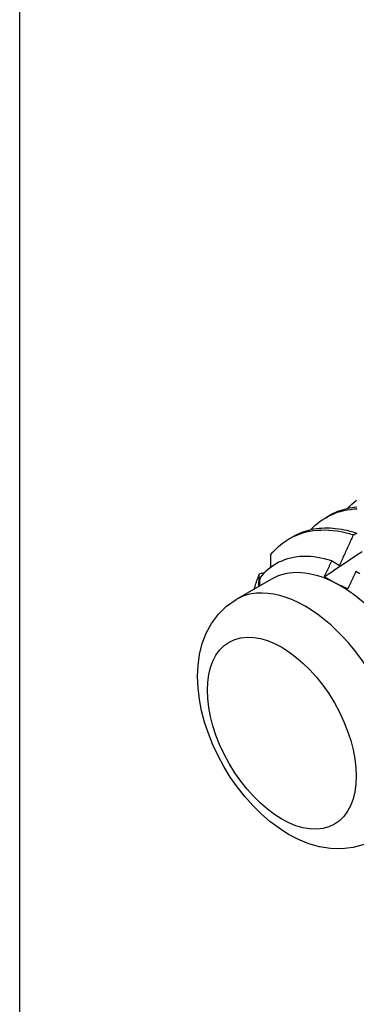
# Model space of a CAD drawing. Header units: inches. Extents: x 202.3 to 235.2, y 60.7 to 129.4.
# Tile 33 of 41: x 209.67 to 209.988, y 102.287 to 103.217. Entities that reach past the tile are written whole.
import ezdxf

# ---------------------------------------------------------------- set-up
doc = ezdxf.new("R2010")
doc.units = ezdxf.units.IN
doc.header["$MEASUREMENT"] = 0
doc.layers.add('Visible Edges(ANSI)', color=7, linetype='Continuous', lineweight=25)
doc.layers.add('Visible Tangent Edges(ANSI)', color=7, linetype='Continuous', lineweight=25)

msp = doc.modelspace()

# ---------------------------------------------------------------- linework, layer by layer
at = {"layer": 'Visible Edges(ANSI)'}
for p, q in [((209.67018, 79.86594), (209.67018, 118.85295)), ((209.95966, 102.74676), (209.96248, 102.74838)), ((209.92487, 102.72667), (209.92768, 102.72829)), ((209.9857, 102.7304), (209.98821, 102.73212)), ((209.90811, 102.68858), (209.87471, 102.6693)), ((209.89665, 102.69316), (209.89935, 102.69452)), ((209.89935, 102.69452), (209.90097, 102.69404))]:
    msp.add_line(p, q, dxfattribs=at)
at = {"layer": 'Visible Edges(ANSI)', "flags": 128}
for points in [[(209.97992, 102.75511), (209.98199, 102.75727), (209.98414, 102.75932), (209.98637, 102.76124), (209.98868, 102.76305)], [(209.94512, 102.73502), (209.94728, 102.73728), (209.94954, 102.7394), (209.95188, 102.7414), (209.95431, 102.74327), (209.95682, 102.74501), (209.95941, 102.74661), (209.96208, 102.74808), (209.96483, 102.74942), (209.96765, 102.75061), (209.97054, 102.75167), (209.9735, 102.75258), (209.97652, 102.75336), (209.9796, 102.75399), (209.98275, 102.75449), (209.98595, 102.75484), (209.9892, 102.75504)], [(209.98878, 102.75646), (209.9864, 102.75621), (209.98405, 102.75589), (209.98173, 102.75549), (209.97944, 102.75501), (209.97719, 102.75445), (209.97497, 102.75381), (209.97279, 102.7531), (209.97065, 102.75231), (209.96854, 102.75144), (209.96648, 102.7505), (209.96446, 102.74948), (209.96248, 102.74838)], [(209.9073, 102.7114), (209.90955, 102.71408), (209.91191, 102.71661), (209.91438, 102.71899), (209.91696, 102.72121), (209.91964, 102.72328), (209.92243, 102.72518), (209.92531, 102.72692), (209.92828, 102.7285), (209.93135, 102.7299), (209.93451, 102.73114), (209.93775, 102.73221), (209.94107, 102.73311), (209.94446, 102.73384), (209.94793, 102.73439), (209.95147, 102.73477), (209.95507, 102.73498), (209.95873, 102.73501), (209.96245, 102.73487), (209.96622, 102.73455), (209.97004, 102.73407), (209.9739, 102.73341), (209.9778, 102.73258), (209.98174, 102.73157), (209.9857, 102.7304)], [(209.98821, 102.73212), (209.98539, 102.73296), (209.98258, 102.73372), (209.97979, 102.73439), (209.97702, 102.73497), (209.97426, 102.73547), (209.97153, 102.73588), (209.96882, 102.7362), (209.96614, 102.73643), (209.96348, 102.73658), (209.96084, 102.73664), (209.95824, 102.73661), (209.95567, 102.7365), (209.95312, 102.73629), (209.95062, 102.736), (209.94814, 102.73562), (209.9457, 102.73515), (209.9433, 102.73459), (209.94094, 102.73395), (209.93862, 102.73322), (209.93635, 102.73241), (209.93411, 102.73151), (209.93192, 102.73052), (209.92978, 102.72945), (209.92768, 102.72829)], [(209.97244, 102.70138), (209.97301, 102.70259), (209.97357, 102.70379), (209.97413, 102.705), (209.97469, 102.70621), (209.97525, 102.70741), (209.9758, 102.70862), (209.97636, 102.70983), (209.97692, 102.71104), (209.97747, 102.71224), (209.97803, 102.71345), (209.97858, 102.71466), (209.97913, 102.71587), (209.97969, 102.71708), (209.98024, 102.71829), (209.98079, 102.7195), (209.98134, 102.72071), (209.98188, 102.72192), (209.98243, 102.72313), (209.98298, 102.72434), (209.98352, 102.72555), (209.98407, 102.72677), (209.98461, 102.72798), (209.98516, 102.72919), (209.9857, 102.7304)], [(209.98821, 102.73212), (209.98886, 102.73172)], [(209.95816, 102.69092), (209.96412, 102.69491), (209.97009, 102.69889), (209.97605, 102.70286), (209.98202, 102.70683), (209.98799, 102.7108), (209.99396, 102.71476)], [(209.96519, 102.70585), (209.96173, 102.70689), (209.95831, 102.70778), (209.95491, 102.70852), (209.95155, 102.70911), (209.94823, 102.70955), (209.94495, 102.70985), (209.94172, 102.70999), (209.93853, 102.70998), (209.93539, 102.70981), (209.93231, 102.7095), (209.92928, 102.70903), (209.92633, 102.70841), (209.92344, 102.70764), (209.92063, 102.70672), (209.9179, 102.70566), (209.91524, 102.70444), (209.91266, 102.70308), (209.91016, 102.70157), (209.90775, 102.69992), (209.90542, 102.69813), (209.90318, 102.69619), (209.90104, 102.69411), (209.89899, 102.6919), (209.89705, 102.68956)], [(209.9073, 102.7114), (209.90729, 102.7109), (209.90728, 102.7104), (209.90728, 102.7099), (209.90727, 102.70941), (209.90726, 102.70891), (209.90725, 102.70841), (209.90724, 102.70791), (209.90723, 102.70742), (209.90722, 102.70692), (209.90721, 102.70642), (209.9072, 102.70592), (209.90719, 102.70542), (209.90718, 102.70492), (209.90717, 102.70442), (209.90716, 102.70392), (209.90715, 102.70342), (209.90714, 102.70292), (209.90713, 102.70242), (209.90712, 102.70192), (209.90711, 102.70142), (209.9071, 102.70092), (209.90709, 102.70042), (209.90707, 102.69992), (209.90706, 102.69942)], [(209.95816, 102.69093), (209.95845, 102.69155), (209.95875, 102.69217), (209.95904, 102.69279), (209.95934, 102.69341), (209.95963, 102.69403), (209.95993, 102.69465), (209.96022, 102.69527), (209.96051, 102.6959), (209.96081, 102.69652), (209.9611, 102.69714), (209.9614, 102.69776), (209.96169, 102.69838), (209.96198, 102.699), (209.96228, 102.69963), (209.96257, 102.70025), (209.96286, 102.70087), (209.96315, 102.70149), (209.96344, 102.70212), (209.96374, 102.70274), (209.96403, 102.70336), (209.96432, 102.70398), (209.96461, 102.70461), (209.9649, 102.70523), (209.96519, 102.70585)], [(209.96519, 102.70585), (209.96549, 102.70567), (209.96579, 102.70548), (209.96609, 102.7053), (209.96639, 102.70511), (209.96669, 102.70493), (209.96699, 102.70474), (209.9673, 102.70456), (209.9676, 102.70437), (209.9679, 102.70419), (209.9682, 102.704), (209.9685, 102.70381), (209.9688, 102.70363), (209.96911, 102.70344), (209.96941, 102.70325), (209.96971, 102.70307), (209.97001, 102.70288), (209.97032, 102.70269), (209.97062, 102.70251), (209.97092, 102.70232), (209.97123, 102.70213), (209.97153, 102.70195), (209.97184, 102.70176), (209.97214, 102.70157), (209.97244, 102.70138)], [(209.98793, 102.69571), (209.98762, 102.69503), (209.98731, 102.69435), (209.987, 102.69367), (209.98668, 102.693), (209.98637, 102.69232), (209.98606, 102.69164), (209.98575, 102.69096), (209.98543, 102.69029), (209.98512, 102.68961), (209.98481, 102.68893), (209.98449, 102.68825), (209.98418, 102.68758), (209.98387, 102.6869), (209.98355, 102.68622), (209.98324, 102.68555), (209.98292, 102.68487), (209.98261, 102.68419), (209.98229, 102.68352), (209.98198, 102.68284), (209.98166, 102.68217), (209.98134, 102.68149), (209.98103, 102.68081), (209.98071, 102.68014), (209.98039, 102.67946)], [(209.99158, 102.69355), (209.98793, 102.69571)], [(209.89204, 102.6793), (209.89219, 102.67991), (209.89235, 102.68052), (209.89252, 102.68112), (209.89268, 102.68172), (209.89285, 102.68232), (209.89303, 102.68291), (209.8932, 102.68351), (209.89338, 102.6841), (209.89356, 102.68468), (209.89375, 102.68527), (209.89393, 102.68585), (209.89413, 102.68643), (209.89432, 102.68701), (209.89452, 102.68758), (209.89472, 102.68815), (209.89492, 102.68872), (209.89513, 102.68929), (209.89533, 102.68985), (209.89555, 102.69041), (209.89576, 102.69096), (209.89598, 102.69152), (209.8962, 102.69207), (209.89643, 102.69262), (209.89665, 102.69316)], [(209.8962, 102.6817), (209.89622, 102.68218), (209.89624, 102.68266), (209.89626, 102.68314), (209.89628, 102.68362), (209.89629, 102.6841), (209.89631, 102.68458), (209.89633, 102.68506), (209.89635, 102.68553), (209.89637, 102.68601), (209.89639, 102.68649), (209.89641, 102.68697), (209.89643, 102.68744), (209.89645, 102.68792), (209.89647, 102.6884), (209.89649, 102.68888), (209.89651, 102.68935), (209.89652, 102.68983), (209.89654, 102.69031), (209.89656, 102.69078), (209.89658, 102.69126), (209.8966, 102.69173), (209.89662, 102.69221), (209.89663, 102.69269), (209.89665, 102.69316)], [(209.89705, 102.68956), (209.89704, 102.68924), (209.89703, 102.68893), (209.89702, 102.68862), (209.89701, 102.68831), (209.897, 102.688), (209.89699, 102.68769), (209.89698, 102.68737), (209.89697, 102.68706), (209.89696, 102.68675), (209.89695, 102.68644), (209.89694, 102.68612), (209.89693, 102.68581), (209.89692, 102.6855), (209.89691, 102.68519), (209.8969, 102.68487), (209.89689, 102.68456), (209.89688, 102.68425), (209.89687, 102.68394), (209.89686, 102.68362), (209.89685, 102.68331), (209.89684, 102.683), (209.89683, 102.68269), (209.89682, 102.68237), (209.89681, 102.68206)], [(209.96867, 102.68478), (209.9682, 102.68502), (209.96774, 102.68526), (209.96727, 102.68551), (209.96682, 102.68575), (209.96636, 102.686), (209.96591, 102.68625), (209.96546, 102.6865), (209.96501, 102.68675), (209.96456, 102.687), (209.96412, 102.68725), (209.96368, 102.68751), (209.96324, 102.68776), (209.9628, 102.68802), (209.96237, 102.68828), (209.96193, 102.68854), (209.96151, 102.6888), (209.96108, 102.68906), (209.96065, 102.68932), (209.96023, 102.68959), (209.95981, 102.68985), (209.95939, 102.69012), (209.95898, 102.69039), (209.95857, 102.69066), (209.95816, 102.69093)], [(209.98039, 102.67946), (209.97988, 102.67967), (209.97937, 102.67987), (209.97886, 102.68008), (209.97835, 102.68029), (209.97785, 102.6805), (209.97734, 102.68071), (209.97684, 102.68093), (209.97635, 102.68114), (209.97585, 102.68136), (209.97536, 102.68158), (209.97486, 102.6818), (209.97437, 102.68202), (209.97389, 102.68224), (209.9734, 102.68246), (209.97292, 102.68269), (209.97244, 102.68291), (209.97196, 102.68314), (209.97148, 102.68337), (209.97101, 102.6836), (209.97054, 102.68383), (209.97006, 102.68407), (209.9696, 102.6843), (209.96913, 102.68454), (209.96867, 102.68478)], [(209.99569, 102.43791), (209.98522, 102.43498), (209.97456, 102.43374), (209.96396, 102.43407), (209.95359, 102.43576), (209.94353, 102.43865), (209.9338, 102.44259), (209.92441, 102.44748), (209.91536, 102.45322), (209.90666, 102.45973), (209.89833, 102.46695), (209.89039, 102.47481), (209.88287, 102.48326), (209.8758, 102.49223), (209.86923, 102.50166), (209.86318, 102.51148), (209.8577, 102.52163), (209.85282, 102.53205), (209.84858, 102.54265), (209.84502, 102.55339), (209.84218, 102.5642), (209.8401, 102.57502), (209.83881, 102.58581), (209.83836, 102.59652), (209.83883, 102.60709), (209.84028, 102.61749), (209.84281, 102.62765), (209.84653, 102.63749), (209.85154, 102.64681), (209.85794, 102.65543), (209.86572, 102.66303), (209.87471, 102.6693)]]:
    msp.add_lwpolyline(points, dxfattribs=at)
at = {"layer": 'Visible Edges(ANSI)'}
for major_axis, start_param, end_param in [((-0.06545, 0.11337), 5.550735, 6.283185), ((0.06545, -0.11337), 1.361945, 2.409143)]:
    msp.add_ellipse((209.97357, 102.57522), major_axis=major_axis, ratio=0.57735, start_param=start_param, end_param=end_param, dxfattribs=at)
at = {"layer": 'Visible Tangent Edges(ANSI)'}
msp.add_ellipse((209.94016, 102.55593), major_axis=(0.06545, -0.11337), ratio=0.57735, start_param=0, end_param=3.141593, dxfattribs=at)
msp.add_ellipse((209.91789, 102.54307), major_axis=(0.0497, -0.08609), ratio=0.57735, dxfattribs=at)

doc.saveas('drawing.dxf')
